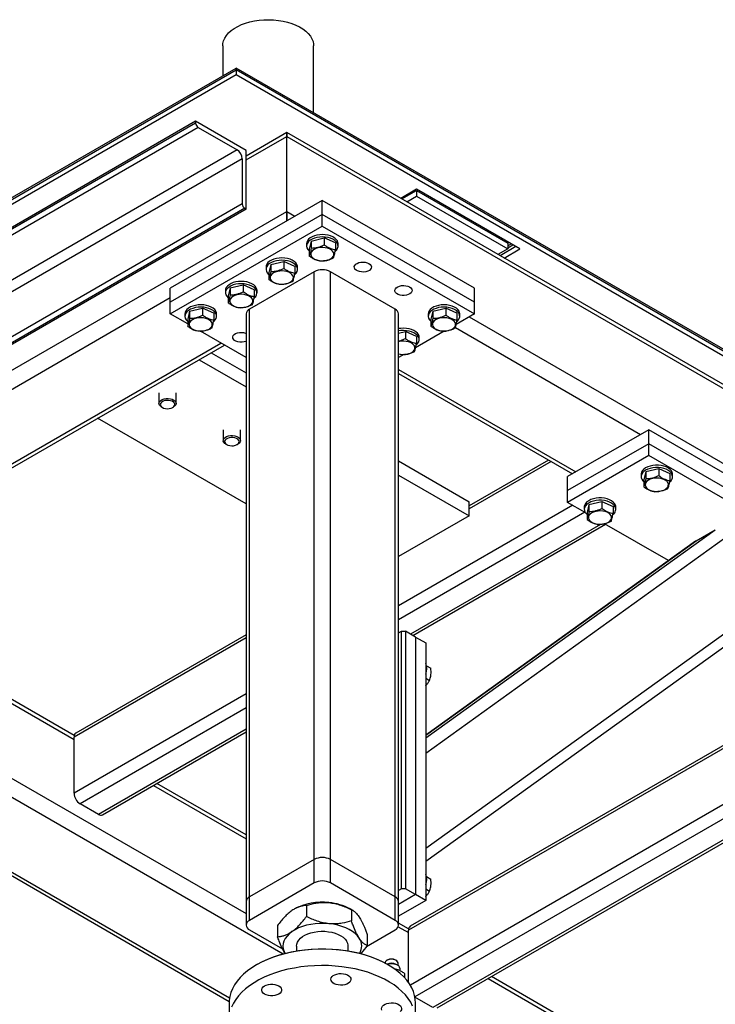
# Model space of a CAD drawing. Header units: millimetres. Extents: x 5 to 589, y 5 to 415.
# Tile 61 of 68: x 496 to 521, y 361 to 395. Entities that reach past the tile are written whole.
import ezdxf

# ---------------------------------------------------------------- set-up
doc = ezdxf.new("R2010")
doc.units = ezdxf.units.MM
doc.layers.add('TRAIT-FORT', color=4, linetype='Continuous', lineweight=25)

msp = doc.modelspace()

# ---------------------------------------------------------------- linework, layer by layer
at = {"layer": 'TRAIT-FORT', "color": 4, "linetype": 'Continuous', "lineweight": 25}
for p, q in [((503.535, 394.182), (503.535, 393.14)), ((506.709, 391.852), (506.709, 394.182)), ((397.587, 331.978), (504.006, 393.413)), ((397.587, 331.917), (504.006, 393.352)), ((397.587, 331.754), (504.006, 393.188)), ((504.006, 393.413), (504.006, 393.352)), ((575.07, 352.388), (504.006, 393.413)), ((504.006, 393.352), (504.006, 393.188)), ((575.07, 352.327), (504.006, 393.352)), ((504.006, 393.188), (575.07, 352.164)), ((502.592, 391.555), (467.237, 371.145)), ((502.592, 391.494), (467.237, 371.084)), ((502.592, 391.555), (502.592, 391.494)), ((504.36, 390.535), (502.592, 391.555)), ((502.68, 391.341), (467.325, 370.931)), ((502.68, 391.341), (504.042, 390.555)), ((505.774, 391.16), (504.36, 390.344)), ((572.43, 352.68), (505.774, 391.16)), ((505.774, 391.025), (505.774, 391.16)), ((505.774, 391.16), (505.774, 391.025)), ((504.36, 390.208), (505.774, 391.025)), ((505.774, 391.025), (572.596, 352.449)), ((505.774, 388.412), (505.774, 391.025)), ((504.042, 390.555), (468.686, 370.145)), ((504.36, 388.494), (504.36, 390.535)), ((504.218, 390.249), (468.863, 369.839)), ((504.218, 390.249), (504.218, 388.677)), ((510.3, 389.188), (509.745, 388.868)), ((509.78, 388.847), (510.3, 389.147)), ((513.906, 387.106), (510.3, 389.188)), ((510.3, 389.147), (510.3, 388.943)), ((510.3, 389.147), (513.481, 387.31)), ((504.218, 388.677), (468.863, 368.267)), ((507.011, 388.799), (501.708, 385.738)), ((507.011, 388.31), (507.011, 388.799)), ((512.315, 385.738), (507.011, 388.799)), ((509.957, 388.745), (510.3, 388.943)), ((510.3, 388.943), (513.481, 387.106)), ((504.307, 388.524), (469.128, 368.216)), ((504.36, 388.494), (469.181, 368.185)), ((469.959, 367.736), (505.774, 388.412)), ((507.011, 388.31), (501.708, 385.248)), ((504.307, 388.524), (504.36, 388.494)), ((505.774, 388.085), (505.774, 388.412)), ((505.774, 388.412), (505.774, 388.085)), ((505.774, 388.412), (506.057, 388.248)), ((512.315, 385.248), (507.011, 388.31)), ((507.011, 387.901), (507.011, 388.31)), ((501.708, 384.84), (507.011, 387.901)), ((507.011, 387.901), (512.315, 384.84)), ((506.461, 387.289), (506.461, 387.207)), ((506.624, 387.381), (506.557, 387.101)), ((506.624, 387.381), (507.079, 387.488)), ((506.624, 387.381), (506.624, 387.137)), ((507.079, 387.488), (507.079, 387.243)), ((507.466, 387.314), (507.079, 387.488)), ((507.466, 387.314), (507.466, 387.069)), ((507.561, 387.207), (507.561, 387.289)), ((513.481, 387.31), (513.481, 387.106)), ((513.605, 387.279), (513.481, 387.208)), ((506.557, 387.101), (506.557, 386.856)), ((513.481, 387.106), (513.139, 386.908)), ((513.764, 387.188), (513.21, 386.867)), ((513.351, 386.786), (513.906, 387.106)), ((513.481, 387.147), (513.658, 387.249)), ((505.21, 386.565), (505.665, 386.672)), ((505.665, 386.672), (505.665, 386.427)), ((506.052, 386.497), (505.665, 386.672)), ((506.729, 386.309), (504.466, 385.003)), ((505.047, 386.473), (505.047, 386.391)), ((505.21, 386.565), (505.143, 386.284)), ((505.143, 386.284), (505.143, 386.04)), ((505.21, 386.565), (505.21, 386.32)), ((506.052, 386.497), (506.052, 386.253)), ((506.147, 386.391), (506.147, 386.473)), ((506.729, 365.814), (506.729, 386.309)), ((507.294, 365.814), (507.294, 386.309)), ((509.557, 385.003), (507.294, 386.309)), ((501.708, 385.248), (501.708, 385.738)), ((503.633, 385.656), (503.633, 385.575)), ((503.796, 385.749), (503.728, 385.468)), ((503.796, 385.749), (504.251, 385.855)), ((503.796, 385.749), (503.796, 385.504)), ((504.251, 385.855), (504.251, 385.61)), ((504.638, 385.681), (504.251, 385.855)), ((504.638, 385.681), (504.638, 385.436)), ((504.733, 385.575), (504.733, 385.656)), ((512.315, 385.248), (512.315, 385.738)), ((485.621, 376.125), (501.708, 385.411)), ((501.708, 384.84), (501.708, 385.248)), ((503.728, 385.468), (503.728, 385.223)), ((512.315, 384.84), (512.315, 385.248)), ((502.382, 384.932), (502.314, 384.652)), ((502.382, 384.932), (502.836, 385.039)), ((502.382, 384.932), (502.382, 384.687)), ((502.836, 385.039), (502.836, 384.794)), ((503.224, 384.865), (502.836, 385.039)), ((504.466, 364.508), (504.466, 385.003)), ((509.557, 364.508), (509.557, 385.003)), ((510.867, 384.932), (510.799, 384.652)), ((510.867, 384.932), (511.322, 385.039)), ((510.867, 384.932), (510.867, 384.687)), ((511.322, 385.039), (511.322, 384.794)), ((511.709, 384.865), (511.322, 385.039)), ((502.314, 384.49), (501.708, 384.84)), ((502.219, 384.84), (502.219, 384.758)), ((502.314, 384.652), (502.314, 384.407)), ((503.224, 384.865), (503.224, 384.62)), ((503.319, 384.758), (503.319, 384.84)), ((504.349, 384.84), (504.349, 364.345)), ((509.674, 364.345), (509.674, 384.84)), ((510.704, 384.84), (510.704, 384.758)), ((510.799, 384.652), (510.799, 384.407)), ((512.315, 384.84), (511.681, 384.474)), ((511.709, 384.865), (511.709, 384.62)), ((511.804, 384.758), (511.804, 384.84)), ((512.138, 384.738), (565.984, 353.653)), ((504.349, 383.315), (502.757, 384.234)), ((509.674, 384.168), (509.907, 384.222)), ((509.907, 384.222), (509.907, 383.978)), ((510.295, 384.048), (509.907, 384.222)), ((511.267, 384.235), (510.266, 383.657)), ((511.651, 384.366), (518.113, 380.635)), ((510.295, 384.048), (510.295, 383.803)), ((510.39, 383.942), (510.39, 384.023)), ((487.884, 374.818), (503.476, 383.819)), ((488.001, 374.751), (503.593, 383.752)), ((502.71, 383.242), (504.349, 382.295)), ((503.134, 383.487), (504.349, 382.785)), ((509.772, 383.416), (509.674, 383.441)), ((509.853, 383.419), (509.674, 383.315)), ((509.674, 382.895), (515.85, 379.329)), ((509.674, 382.759), (515.733, 379.262)), ((501.31, 382.088), (501.31, 381.719)), ((501.91, 381.719), (501.91, 382.088)), ((501.398, 381.596), (501.432, 381.577)), ((501.789, 381.577), (501.823, 381.596)), ((504.349, 378.213), (499.174, 381.201)), ((503.556, 380.792), (503.556, 380.423)), ((504.156, 380.423), (504.156, 380.792)), ((518.396, 380.799), (515.567, 379.166)), ((518.396, 380.309), (518.396, 380.799)), ((526.174, 376.308), (518.396, 380.799)), ((503.643, 380.3), (503.677, 380.281)), ((504.034, 380.281), (504.068, 380.3)), ((518.396, 380.309), (515.567, 378.676)), ((526.174, 375.819), (518.396, 380.309)), ((518.396, 379.9), (518.396, 380.309)), ((514.902, 379.741), (512.138, 378.145)), ((518.396, 379.9), (515.567, 378.268)), ((526.174, 375.41), (518.396, 379.9)), ((509.674, 379.711), (512.138, 378.289)), ((514.99, 379.69), (512.138, 378.044)), ((518.292, 379.34), (518.746, 379.446)), ((518.746, 379.446), (518.746, 379.202)), ((518.746, 379.446), (519.133, 379.272)), ((509.674, 379.221), (512.138, 377.799)), ((515.567, 378.676), (515.567, 379.166)), ((518.129, 379.247), (518.129, 379.166)), ((518.292, 379.34), (518.224, 379.059)), ((518.224, 379.059), (518.224, 378.814)), ((518.292, 379.34), (518.292, 379.095)), ((519.133, 379.272), (519.133, 379.027)), ((519.229, 379.166), (519.229, 379.247)), ((515.567, 378.268), (515.567, 378.676)), ((515.744, 378.166), (509.674, 374.662)), ((512.138, 377.799), (512.138, 378.289)), ((516.183, 377.912), (515.567, 378.268)), ((516.149, 378.104), (516.149, 378.023)), ((516.312, 378.197), (516.244, 377.916)), ((516.312, 378.197), (516.766, 378.303)), ((516.312, 378.197), (516.312, 377.952)), ((516.766, 378.303), (516.766, 378.059)), ((516.766, 378.303), (517.154, 378.129)), ((517.154, 378.129), (517.154, 377.885)), ((517.249, 378.023), (517.249, 378.104)), ((516.168, 377.921), (509.674, 374.172)), ((512.138, 377.799), (509.674, 376.377)), ((516.244, 377.916), (516.244, 377.671)), ((516.712, 377.5), (510.086, 373.675)), ((510.173, 373.624), (516.893, 377.503)), ((519.086, 376.237), (516.86, 377.521)), ((510.618, 370.058), (520.72, 377.314)), ((510.618, 369.527), (521.382, 377.258)), ((520.048, 376.926), (520.72, 377.314)), ((510.618, 370.152), (520.048, 376.926)), ((520.026, 376.912), (510.618, 370.154)), ((510.618, 366.213), (523.939, 375.782)), ((489.062, 375.363), (498.349, 370.002)), ((498.355, 370.135), (489.18, 375.431)), ((510.618, 365.761), (524.057, 375.414)), ((504.349, 373.547), (498.349, 370.084)), ((504.349, 373.649), (498.412, 370.221)), ((509.674, 373.721), (509.769, 373.776)), ((509.769, 364.794), (509.769, 373.776)), ((509.769, 373.776), (509.911, 373.776)), ((509.911, 373.776), (509.911, 364.794)), ((510.264, 373.572), (509.911, 373.776)), ((510.264, 373.572), (510.264, 364.59)), ((510.264, 373.572), (510.618, 373.367)), ((487.743, 373.512), (504.349, 363.926)), ((510.618, 373.367), (510.618, 364.385)), ((487.361, 373.08), (505.645, 362.524)), ((526.658, 372.955), (510.017, 363.348)), ((526.57, 373.006), (510.079, 363.486)), ((510.646, 372.57), (510.796, 372.483)), ((528.355, 371.975), (510.083, 361.427)), ((510.618, 372.139), (510.753, 372.061)), ((485.086, 371.645), (503.763, 360.863)), ((485.141, 371.748), (503.776, 360.991)), ((504.349, 371.587), (498.349, 368.124)), ((528.779, 371.73), (510.24, 361.028)), ((529.416, 371.363), (510.865, 360.654)), ((511.015, 360.639), (529.503, 371.312)), ((504.349, 371.098), (498.562, 367.757)), ((504.349, 370.363), (499.198, 367.389)), ((499.348, 367.374), (504.349, 370.261)), ((498.349, 368.124), (498.349, 370.084)), ((501.125, 368.4), (504.349, 366.539)), ((504.349, 366.674), (501.242, 368.468)), ((499.198, 367.389), (498.562, 367.757)), ((506.729, 365.814), (504.466, 364.508)), ((506.729, 364.998), (506.729, 365.814)), ((509.557, 364.508), (507.294, 365.814)), ((507.294, 364.998), (507.294, 365.814)), ((506.729, 364.998), (504.466, 363.691)), ((509.557, 363.691), (507.294, 364.998)), ((510.646, 365.221), (510.796, 365.134)), ((509.769, 364.794), (509.674, 364.739)), ((509.911, 364.794), (509.769, 364.794)), ((510.264, 364.59), (509.911, 364.794)), ((510.618, 364.79), (510.753, 364.712)), ((504.349, 364.345), (504.349, 363.528)), ((504.466, 363.691), (504.466, 364.508)), ((509.557, 363.691), (509.557, 364.508)), ((510.264, 364.59), (509.674, 364.249)), ((510.618, 364.385), (509.674, 363.841)), ((509.674, 363.528), (509.674, 364.345)), ((510.618, 364.385), (510.264, 364.59)), ((506.039, 364.089), (506.034, 364.086)), ((506.46, 364.214), (506.46, 363.826)), ((508.082, 364.033), (507.984, 364.089)), ((508.025, 364.06), (508.025, 363.672)), ((510.022, 363.399), (509.674, 363.6)), ((504.466, 363.365), (505.625, 362.696)), ((505.446, 363.508), (505.446, 363.121)), ((508.555, 362.786), (509.557, 363.365)), ((509.662, 363.472), (510.017, 363.267)), ((510.017, 361.527), (510.017, 363.348)), ((508.577, 363.2), (508.577, 362.813)), ((506.111, 362.793), (506.111, 362.627)), ((507.911, 362.627), (507.911, 362.793)), ((509.285, 362.309), (509.267, 362.299)), ((509.585, 362.299), (509.568, 362.309)), ((504.748, 362.16), (504.713, 362.139)), ((509.201, 362.207), (509.201, 362.201)), ((509.31, 362.139), (509.275, 362.16)), ((509.638, 362.126), (509.585, 362.156)), ((509.651, 362.118), (509.651, 362.207)), ((509.726, 361.93), (509.726, 362.003)), ((509.878, 361.845), (509.878, 361.697)), ((512.792, 361.665), (522.745, 355.919)), ((522.75, 356.051), (512.909, 361.732)), ((510.865, 360.654), (510.243, 361.013)), ((503.761, 360.813), (503.761, 360.241)), ((510.261, 360.241), (510.261, 360.813))]:
    msp.add_line(p, q, dxfattribs=at)
at = {"layer": 'TRAIT-FORT', "color": 4, "linetype": 'Continuous', "lineweight": 25, "flags": 128}
for points in [[(503.535, 394.182), (503.541, 394.267), (503.566, 394.364), (503.608, 394.458), (503.668, 394.549), (503.744, 394.637), (503.835, 394.719), (503.941, 394.794), (504.061, 394.863), (504.192, 394.925), (504.334, 394.978), (504.485, 395.021), (504.644, 395.056), (504.807, 395.08), (504.974, 395.094), (505.143, 395.098), (505.312, 395.092), (505.478, 395.075), (505.641, 395.048), (505.797, 395.011), (505.946, 394.965), (506.086, 394.91), (506.214, 394.847), (506.33, 394.776), (506.433, 394.699), (506.521, 394.615), (506.593, 394.527), (506.648, 394.435), (506.686, 394.34), (506.706, 394.243), (506.709, 394.182)], [(507.561, 387.289), (507.557, 387.328), (507.536, 387.384), (507.499, 387.436), (507.445, 387.484), (507.378, 387.526), (507.299, 387.56), (507.211, 387.585), (507.116, 387.601), (507.018, 387.606), (506.92, 387.602), (506.824, 387.588), (506.735, 387.563), (506.654, 387.531), (506.585, 387.49), (506.53, 387.443), (506.49, 387.391), (506.467, 387.335), (506.461, 387.289)], [(507.459, 387.023), (507.467, 387.029), (507.515, 387.079), (507.546, 387.133), (507.561, 387.189), (507.557, 387.246), (507.536, 387.302), (507.499, 387.355), (507.445, 387.402), (507.378, 387.444), (507.299, 387.478), (507.211, 387.503), (507.116, 387.519), (507.018, 387.525), (506.92, 387.52), (506.824, 387.506), (506.735, 387.482), (506.654, 387.449), (506.585, 387.408), (506.53, 387.361), (506.49, 387.309), (506.467, 387.254), (506.462, 387.197), (506.474, 387.14), (506.503, 387.086), (506.503, 387.086)], [(506.503, 387.086), (506.549, 387.036), (506.557, 387.029)], [(506.763, 386.738), (506.835, 386.712), (506.914, 386.695), (506.998, 386.689), (507.082, 386.692), (507.163, 386.706), (507.238, 386.729), (507.302, 386.76), (507.354, 386.798), (507.391, 386.842), (507.411, 386.889), (507.414, 386.938), (507.399, 386.986), (507.368, 387.031), (507.32, 387.072), (507.26, 387.105), (507.188, 387.131), (507.109, 387.148), (507.025, 387.154), (506.941, 387.151), (506.86, 387.138), (506.785, 387.115), (506.721, 387.083), (506.669, 387.045), (506.632, 387.001), (506.612, 386.954), (506.609, 386.905), (506.624, 386.857), (506.655, 386.812), (506.703, 386.771), (506.763, 386.738)], [(506.147, 386.473), (506.143, 386.512), (506.122, 386.567), (506.085, 386.62), (506.031, 386.668), (505.964, 386.709), (505.885, 386.743), (505.796, 386.769), (505.702, 386.784), (505.604, 386.79), (505.505, 386.786), (505.41, 386.771), (505.321, 386.747), (505.24, 386.714), (505.171, 386.673), (505.116, 386.626), (505.076, 386.574), (505.053, 386.519), (505.047, 386.473)], [(506.045, 386.206), (506.053, 386.213), (506.1, 386.263), (506.132, 386.317), (506.146, 386.373), (506.143, 386.43), (506.122, 386.486), (506.085, 386.538), (506.031, 386.586), (505.964, 386.628), (505.885, 386.662), (505.796, 386.687), (505.702, 386.703), (505.604, 386.708), (505.505, 386.704), (505.41, 386.689), (505.321, 386.665), (505.24, 386.632), (505.171, 386.592), (505.116, 386.545), (505.076, 386.493), (505.053, 386.437), (505.048, 386.38), (505.06, 386.324), (505.089, 386.27), (505.089, 386.27)], [(508.638, 386.595), (508.684, 386.561), (508.714, 386.521), (508.726, 386.478), (508.718, 386.435), (508.693, 386.394), (508.651, 386.358), (508.594, 386.329), (508.527, 386.31), (508.454, 386.3), (508.379, 386.302), (508.307, 386.314), (508.242, 386.336), (508.189, 386.366), (508.15, 386.404), (508.129, 386.445), (508.127, 386.489), (508.143, 386.531), (508.178, 386.57), (508.227, 386.602), (508.289, 386.627), (508.36, 386.642), (508.435, 386.646), (508.509, 386.639), (508.578, 386.622), (508.638, 386.595)], [(505.089, 386.27), (505.135, 386.219), (505.143, 386.212)], [(505.349, 385.921), (505.421, 385.895), (505.5, 385.879), (505.584, 385.872), (505.668, 385.876), (505.749, 385.889), (505.824, 385.912), (505.888, 385.943), (505.94, 385.982), (505.977, 386.026), (505.997, 386.073), (506, 386.122), (505.985, 386.17), (505.953, 386.215), (505.906, 386.255), (505.845, 386.289), (505.774, 386.315), (505.694, 386.331), (505.611, 386.338), (505.526, 386.335), (505.445, 386.321), (505.371, 386.298), (505.306, 386.267), (505.255, 386.228), (505.218, 386.184), (505.197, 386.137), (505.195, 386.088), (505.209, 386.041), (505.241, 385.995), (505.288, 385.955), (505.349, 385.921)], [(504.733, 385.656), (504.729, 385.695), (504.708, 385.751), (504.67, 385.803), (504.617, 385.851), (504.55, 385.893), (504.471, 385.927), (504.382, 385.952), (504.288, 385.968), (504.189, 385.974), (504.091, 385.969), (503.996, 385.955), (503.906, 385.931), (503.826, 385.898), (503.757, 385.857), (503.702, 385.81), (503.662, 385.758), (503.639, 385.702), (503.633, 385.656)], [(504.63, 385.39), (504.639, 385.397), (504.686, 385.446), (504.718, 385.5), (504.732, 385.557), (504.729, 385.613), (504.708, 385.669), (504.67, 385.722), (504.617, 385.77), (504.55, 385.811), (504.471, 385.845), (504.382, 385.87), (504.288, 385.886), (504.189, 385.892), (504.091, 385.888), (503.996, 385.873), (503.906, 385.849), (503.826, 385.816), (503.757, 385.775), (503.702, 385.728), (503.662, 385.676), (503.639, 385.621), (503.633, 385.564), (503.645, 385.507), (503.675, 385.453), (503.675, 385.453)], [(510.052, 385.779), (510.098, 385.744), (510.128, 385.704), (510.14, 385.662), (510.133, 385.618), (510.107, 385.578), (510.065, 385.542), (510.009, 385.513), (509.942, 385.493), (509.868, 385.484), (509.793, 385.485), (509.721, 385.497), (509.656, 385.519), (509.603, 385.55), (509.565, 385.587), (509.544, 385.629), (509.541, 385.672), (509.558, 385.715), (509.592, 385.754), (509.642, 385.786), (509.704, 385.81), (509.774, 385.825), (509.849, 385.829), (509.924, 385.822), (509.993, 385.805), (510.052, 385.779)], [(503.675, 385.453), (503.721, 385.403), (503.728, 385.396)], [(503.935, 385.105), (504.007, 385.079), (504.086, 385.062), (504.17, 385.056), (504.254, 385.059), (504.335, 385.073), (504.409, 385.096), (504.474, 385.127), (504.526, 385.166), (504.563, 385.209), (504.583, 385.257), (504.586, 385.305), (504.571, 385.353), (504.539, 385.398), (504.492, 385.439), (504.431, 385.473), (504.359, 385.498), (504.28, 385.515), (504.196, 385.522), (504.112, 385.518), (504.031, 385.505), (503.957, 385.482), (503.892, 385.45), (503.84, 385.412), (503.803, 385.368), (503.783, 385.321), (503.78, 385.272), (503.795, 385.224), (503.827, 385.179), (503.874, 385.139), (503.935, 385.105)], [(503.319, 384.84), (503.315, 384.879), (503.294, 384.934), (503.256, 384.987), (503.203, 385.035), (503.135, 385.076), (503.056, 385.11), (502.968, 385.136), (502.873, 385.151), (502.775, 385.157), (502.677, 385.153), (502.582, 385.138), (502.492, 385.114), (502.412, 385.081), (502.343, 385.041), (502.288, 384.993), (502.248, 384.941), (502.225, 384.886), (502.219, 384.84)], [(503.216, 384.573), (503.224, 384.58), (503.272, 384.63), (503.304, 384.684), (503.318, 384.74), (503.315, 384.797), (503.294, 384.853), (503.256, 384.905), (503.203, 384.953), (503.135, 384.995), (503.056, 385.029), (502.968, 385.054), (502.873, 385.07), (502.775, 385.076), (502.677, 385.071), (502.582, 385.057), (502.492, 385.033), (502.412, 385), (502.343, 384.959), (502.288, 384.912), (502.248, 384.86), (502.225, 384.804), (502.219, 384.748), (502.231, 384.691), (502.261, 384.637), (502.261, 384.637)], [(511.804, 384.84), (511.8, 384.879), (511.779, 384.934), (511.741, 384.987), (511.688, 385.035), (511.621, 385.076), (511.542, 385.11), (511.453, 385.136), (511.359, 385.151), (511.26, 385.157), (511.162, 385.153), (511.067, 385.138), (510.978, 385.114), (510.897, 385.081), (510.828, 385.041), (510.773, 384.993), (510.733, 384.941), (510.71, 384.886), (510.704, 384.84)], [(511.702, 384.573), (511.71, 384.58), (511.757, 384.63), (511.789, 384.684), (511.803, 384.74), (511.8, 384.797), (511.779, 384.853), (511.741, 384.905), (511.688, 384.953), (511.621, 384.995), (511.542, 385.029), (511.453, 385.054), (511.359, 385.07), (511.26, 385.076), (511.162, 385.071), (511.067, 385.057), (510.978, 385.033), (510.897, 385), (510.828, 384.959), (510.773, 384.912), (510.733, 384.86), (510.71, 384.804), (510.704, 384.748), (510.717, 384.691), (510.746, 384.637), (510.746, 384.637)], [(502.261, 384.637), (502.306, 384.586), (502.314, 384.579)], [(502.521, 384.288), (502.592, 384.263), (502.672, 384.246), (502.755, 384.239), (502.84, 384.243), (502.921, 384.256), (502.995, 384.279), (503.06, 384.311), (503.112, 384.349), (503.148, 384.393), (503.169, 384.44), (503.172, 384.489), (503.157, 384.537), (503.125, 384.582), (503.078, 384.622), (503.017, 384.656), (502.945, 384.682), (502.866, 384.699), (502.782, 384.705), (502.698, 384.702), (502.617, 384.688), (502.543, 384.665), (502.478, 384.634), (502.426, 384.596), (502.389, 384.552), (502.369, 384.504), (502.366, 384.456), (502.381, 384.408), (502.413, 384.363), (502.46, 384.322), (502.521, 384.288)], [(510.746, 384.637), (510.792, 384.586), (510.799, 384.579)], [(511.006, 384.288), (511.078, 384.263), (511.157, 384.246), (511.241, 384.239), (511.325, 384.243), (511.406, 384.256), (511.48, 384.279), (511.545, 384.311), (511.597, 384.349), (511.634, 384.393), (511.654, 384.44), (511.657, 384.489), (511.642, 384.537), (511.61, 384.582), (511.563, 384.622), (511.502, 384.656), (511.431, 384.682), (511.351, 384.699), (511.268, 384.705), (511.183, 384.702), (511.102, 384.688), (511.028, 384.665), (510.963, 384.634), (510.911, 384.596), (510.874, 384.552), (510.854, 384.504), (510.851, 384.456), (510.866, 384.408), (510.898, 384.363), (510.945, 384.322), (511.006, 384.288)], [(504.349, 383.879), (504.285, 383.86), (504.211, 383.851), (504.136, 383.852), (504.064, 383.864), (503.999, 383.887), (503.946, 383.917), (503.908, 383.955), (503.887, 383.996), (503.884, 384.04), (503.901, 384.082), (503.935, 384.121), (503.985, 384.153), (504.047, 384.178), (504.118, 384.192), (504.192, 384.196), (504.267, 384.19), (504.336, 384.172), (504.349, 384.168)], [(510.39, 384.023), (510.386, 384.062), (510.365, 384.118), (510.327, 384.171), (510.274, 384.218), (510.207, 384.26), (510.127, 384.294), (510.039, 384.319), (509.944, 384.335), (509.846, 384.341), (509.748, 384.336), (509.674, 384.326)], [(510.287, 383.757), (510.295, 383.764), (510.343, 383.814), (510.375, 383.867), (510.389, 383.924), (510.386, 383.981), (510.365, 384.036), (510.327, 384.089), (510.274, 384.137), (510.207, 384.178), (510.127, 384.212), (510.039, 384.238), (509.944, 384.253), (509.846, 384.259), (509.748, 384.255), (509.674, 384.244)], [(509.674, 383.443), (509.743, 383.43), (509.826, 383.423), (509.911, 383.426), (509.992, 383.44), (510.066, 383.463), (510.131, 383.494), (510.183, 383.533), (510.22, 383.577), (510.24, 383.624), (510.243, 383.673), (510.228, 383.721), (510.196, 383.766), (510.149, 383.806), (510.088, 383.84), (510.016, 383.866), (509.937, 383.882), (509.853, 383.889), (509.769, 383.885), (509.688, 383.872), (509.674, 383.868)], [(501.398, 381.596), (501.363, 381.621), (501.328, 381.66), (501.312, 381.702), (501.314, 381.746), (501.335, 381.787), (501.373, 381.825), (501.426, 381.856)], [(501.455, 381.795), (501.407, 381.767), (501.374, 381.732), (501.359, 381.693), (501.362, 381.654), (501.384, 381.616), (501.422, 381.583), (501.475, 381.557), (501.537, 381.541), (501.605, 381.534), (501.673, 381.539), (501.737, 381.554), (501.791, 381.578), (501.832, 381.61), (501.857, 381.647), (501.863, 381.687), (501.85, 381.726), (501.82, 381.762), (501.774, 381.791), (501.716, 381.813), (501.65, 381.824), (501.581, 381.825), (501.515, 381.815), (501.455, 381.795)], [(501.426, 381.856), (501.491, 381.878), (501.563, 381.89), (501.638, 381.891), (501.712, 381.882), (501.779, 381.862), (501.835, 381.834), (501.878, 381.798), (501.903, 381.757), (501.91, 381.714), (501.899, 381.671), (501.869, 381.631), (501.823, 381.597), (501.823, 381.596)], [(503.643, 380.3), (503.608, 380.325), (503.573, 380.364), (503.557, 380.406), (503.559, 380.45), (503.58, 380.491), (503.618, 380.529), (503.671, 380.56)], [(503.7, 380.499), (503.652, 380.471), (503.619, 380.436), (503.604, 380.397), (503.607, 380.357), (503.629, 380.32), (503.667, 380.287), (503.72, 380.261), (503.782, 380.245), (503.85, 380.238), (503.918, 380.243), (503.982, 380.258), (504.036, 380.282), (504.077, 380.314), (504.102, 380.351), (504.108, 380.391), (504.095, 380.43), (504.065, 380.466), (504.019, 380.495), (503.961, 380.517), (503.895, 380.528), (503.827, 380.529), (503.76, 380.519), (503.7, 380.499)], [(503.671, 380.56), (503.736, 380.582), (503.808, 380.594), (503.883, 380.595), (503.957, 380.586), (504.024, 380.566), (504.08, 380.538), (504.123, 380.502), (504.148, 380.461), (504.155, 380.418), (504.144, 380.375), (504.114, 380.335), (504.068, 380.301), (504.068, 380.3)], [(519.187, 379.369), (519.141, 379.419), (519.081, 379.464), (519.007, 379.502), (518.923, 379.532), (518.831, 379.552), (518.734, 379.563), (518.636, 379.564), (518.539, 379.554), (518.446, 379.535), (518.361, 379.506), (518.286, 379.469), (518.223, 379.425), (518.176, 379.376), (518.144, 379.322), (518.13, 379.265), (518.129, 379.247)], [(519.187, 379.287), (519.141, 379.338), (519.081, 379.382), (519.007, 379.42), (518.923, 379.45), (518.831, 379.471), (518.734, 379.482), (518.636, 379.482), (518.539, 379.473), (518.446, 379.453), (518.361, 379.425), (518.286, 379.388), (518.223, 379.344), (518.176, 379.294), (518.144, 379.24), (518.13, 379.184), (518.133, 379.127), (518.154, 379.071), (518.191, 379.019), (518.224, 378.987)], [(518.927, 379.064), (518.855, 379.09), (518.776, 379.106), (518.692, 379.113), (518.608, 379.109), (518.527, 379.096), (518.452, 379.073), (518.388, 379.042), (518.336, 379.003), (518.299, 378.959), (518.279, 378.912), (518.276, 378.863), (518.291, 378.815), (518.323, 378.77), (518.37, 378.73), (518.431, 378.696), (518.502, 378.67), (518.582, 378.654), (518.665, 378.647), (518.749, 378.65), (518.831, 378.664), (518.905, 378.687), (518.97, 378.718), (519.021, 378.757), (519.058, 378.801), (519.079, 378.848), (519.081, 378.897), (519.067, 378.945), (519.035, 378.99), (518.988, 379.03), (518.927, 379.064)], [(517.207, 378.226), (517.161, 378.276), (517.101, 378.321), (517.027, 378.359), (516.943, 378.389), (516.851, 378.409), (516.754, 378.42), (516.656, 378.421), (516.559, 378.411), (516.466, 378.392), (516.381, 378.363), (516.306, 378.326), (516.243, 378.282), (516.196, 378.233), (516.164, 378.179), (516.15, 378.122), (516.149, 378.104)], [(517.207, 378.144), (517.161, 378.195), (517.101, 378.239), (517.027, 378.277), (516.943, 378.307), (516.851, 378.328), (516.754, 378.339), (516.656, 378.339), (516.559, 378.33), (516.466, 378.31), (516.381, 378.282), (516.306, 378.245), (516.243, 378.201), (516.196, 378.151), (516.164, 378.097), (516.15, 378.041), (516.153, 377.984), (516.174, 377.928), (516.212, 377.876), (516.244, 377.844)], [(516.947, 377.921), (516.875, 377.947), (516.796, 377.963), (516.712, 377.97), (516.628, 377.966), (516.547, 377.953), (516.473, 377.93), (516.408, 377.899), (516.356, 377.86), (516.319, 377.816), (516.299, 377.769), (516.296, 377.72), (516.311, 377.672), (516.343, 377.627), (516.39, 377.587), (516.451, 377.553), (516.522, 377.527), (516.602, 377.511), (516.685, 377.504), (516.77, 377.507), (516.851, 377.521), (516.925, 377.544), (516.99, 377.575), (517.042, 377.614), (517.078, 377.658), (517.099, 377.705), (517.102, 377.754), (517.087, 377.802), (517.055, 377.847), (517.008, 377.887), (516.947, 377.921)], [(505.953, 363.3), (505.858, 363.226), (505.779, 363.145), (505.717, 363.06), (505.672, 362.972), (505.645, 362.881), (505.636, 362.789), (505.647, 362.697), (505.675, 362.606), (505.708, 362.541)], [(507.243, 363.576), (507.084, 363.586), (506.924, 363.585), (506.765, 363.574), (506.61, 363.552), (506.46, 363.52), (506.317, 363.478), (506.184, 363.427), (506.062, 363.367), (505.953, 363.3)], [(506.111, 362.793), (506.12, 362.863), (506.145, 362.934), (506.187, 363.002), (506.246, 363.066), (506.319, 363.125), (506.405, 363.177), (506.504, 363.222), (506.612, 363.259), (506.728, 363.286), (506.85, 363.304), (506.975, 363.312), (507.1, 363.31), (507.224, 363.298), (507.344, 363.276), (507.457, 363.245), (507.562, 363.204), (507.655, 363.156), (507.737, 363.101), (507.804, 363.04), (507.855, 362.974)], [(508.301, 363.069), (508.237, 363.153), (508.156, 363.233), (508.06, 363.307), (507.949, 363.374), (507.826, 363.433), (507.692, 363.483), (507.549, 363.524), (507.398, 363.555), (507.243, 363.576)], [(510.261, 360.813), (510.255, 360.934), (510.23, 361.072), (510.188, 361.209), (510.129, 361.343), (510.053, 361.475), (509.96, 361.602), (509.851, 361.726), (509.726, 361.845), (509.587, 361.957), (509.433, 362.064), (509.267, 362.164), (509.088, 362.256), (508.897, 362.341), (508.697, 362.417), (508.487, 362.485), (508.269, 362.543), (508.044, 362.592), (507.814, 362.631), (507.579, 362.66), (507.341, 362.68), (507.102, 362.689), (506.861, 362.687), (506.622, 362.676), (506.385, 362.654), (506.151, 362.622), (505.922, 362.581), (505.699, 362.529), (505.483, 362.469), (505.275, 362.399), (505.077, 362.321), (504.889, 362.234), (504.713, 362.14)], [(504.749, 362.16), (504.924, 362.254), (505.111, 362.34), (505.309, 362.418), (505.516, 362.487), (505.732, 362.547), (505.955, 362.598), (506.183, 362.638), (506.417, 362.669), (506.653, 362.69), (506.892, 362.7), (507.131, 362.7), (507.37, 362.69), (507.606, 362.669), (507.84, 362.638), (508.068, 362.598), (508.291, 362.547), (508.507, 362.487), (508.714, 362.418), (508.912, 362.34), (509.099, 362.254), (509.274, 362.16), (509.275, 362.16)], [(509.54, 362.319), (509.481, 362.333), (509.417, 362.337), (509.354, 362.33), (509.297, 362.314), (509.25, 362.288), (509.218, 362.256), (509.202, 362.22), (509.201, 362.207)], [(504.713, 362.14), (504.55, 362.038), (504.4, 361.93), (504.264, 361.815), (504.143, 361.696), (504.038, 361.571), (503.95, 361.442), (503.877, 361.31), (503.822, 361.175), (503.785, 361.038), (503.765, 360.9), (503.761, 360.813)], [(510.161, 360.705), (510.093, 360.838), (510.008, 360.967), (509.907, 361.093), (509.79, 361.214), (509.658, 361.33), (509.512, 361.44), (509.352, 361.543), (509.179, 361.64), (508.994, 361.728), (508.798, 361.809), (508.593, 361.881), (508.379, 361.943), (508.157, 361.997), (507.93, 362.041), (507.697, 362.075), (507.46, 362.1), (507.222, 362.114), (506.981, 362.118), (506.742, 362.111), (506.503, 362.095), (506.267, 362.068), (506.036, 362.031), (505.809, 361.985), (505.59, 361.929), (505.378, 361.863), (505.175, 361.789), (504.982, 361.707), (504.8, 361.616), (504.63, 361.518), (504.473, 361.413), (504.33, 361.302), (504.202, 361.185), (504.089, 361.062), (503.992, 360.935), (503.911, 360.805), (503.848, 360.671)], [(507.568, 361.44), (507.495, 361.457), (507.43, 361.482), (507.377, 361.516), (507.338, 361.555), (507.315, 361.598), (507.309, 361.643), (507.32, 361.688), (507.349, 361.73), (507.393, 361.767), (507.451, 361.798), (507.519, 361.821), (507.593, 361.834), (507.672, 361.837), (507.749, 361.831), (507.822, 361.814), (507.887, 361.789), (507.94, 361.755), (507.979, 361.716), (508.002, 361.673), (508.008, 361.628), (507.997, 361.583), (507.968, 361.541), (507.924, 361.504), (507.866, 361.473), (507.798, 361.45), (507.724, 361.437), (507.645, 361.434), (507.568, 361.44)], [(505.491, 361.119), (505.43, 361.091), (505.359, 361.071), (505.283, 361.061), (505.205, 361.061), (505.128, 361.071), (505.057, 361.091), (504.996, 361.119), (504.947, 361.154), (504.913, 361.195), (504.896, 361.239), (504.896, 361.285), (504.913, 361.329), (504.947, 361.369), (504.996, 361.405), (505.057, 361.433), (505.128, 361.453), (505.205, 361.463), (505.283, 361.463), (505.359, 361.453), (505.43, 361.433), (505.491, 361.405), (505.54, 361.369), (505.574, 361.329), (505.592, 361.285), (505.592, 361.239), (505.574, 361.195), (505.54, 361.154), (505.491, 361.119)], [(509.088, 360.563), (509.077, 360.607), (509.082, 360.653), (509.105, 360.696), (509.145, 360.735), (509.198, 360.768), (509.263, 360.794), (509.336, 360.81), (509.413, 360.817), (509.491, 360.814), (509.566, 360.8), (509.634, 360.778), (509.692, 360.747), (509.736, 360.709), (509.764, 360.667), (509.776, 360.623), (509.77, 360.577), (509.747, 360.534), (509.726, 360.511)]]:
    msp.add_lwpolyline(points, dxfattribs=at)
at = {"layer": 'TRAIT-FORT', "color": 4, "linetype": 'Continuous', "lineweight": 25}
for centre, radius, start, end in [((502.784, 391.503), 0.192, 182.6055, 237.3945), ((503.835, 390.232), 0.384, 2.6055, 57.3945), ((504.41, 388.686), 0.192, 182.6055, 237.3945), ((507.011, 385.763), 0.615, 62.6097, 117.3903), ((504.549, 384.82), 0.201, 114.3747, 174.3052), ((509.474, 384.82), 0.201, 5.6948, 65.6253), ((519.008, 379.164), 0.217, 304.408, 34.4754), ((519.025, 379.245), 0.204, 0.6125, 37.3752), ((517.028, 378.021), 0.217, 304.408, 34.4754), ((517.045, 378.102), 0.204, 0.6125, 37.3752), ((510.155, 372.469), 0.499, 337.9972, 22.0028), ((498.492, 370.102), 0.144, 124.0564, 187.2558), ((498.81, 368.145), 0.461, 182.6055, 237.3945), ((499.286, 367.512), 0.151, 234.3824, 294.3071), ((507.011, 365.268), 0.615, 62.6097, 117.3903), ((510.155, 365.12), 0.499, 337.9972, 22.0028), ((507.011, 364.452), 0.615, 62.6097, 117.3903), ((504.549, 364.325), 0.201, 114.3747, 174.3052), ((506.996, 362.268), 2.058, 83.1201, 117.7177), ((507.1, 362.479), 1.837, 61.2246, 85.5353), ((509.474, 364.325), 0.201, 5.6948, 65.6253), ((504.528, 363.528), 0.175, 110.7834, 249.2166), ((509.495, 363.528), 0.175, 290.7834, 69.2166), ((510.159, 363.367), 0.144, 124.0564, 187.2558), ((507.582, 362.79), 0.33, 0.6089, 33.8924), ((507.894, 362.794), 0.491, 329.0561, 34.0586), ((509.426, 362.044), 0.301, 61.923, 118.077), ((509.517, 362.186), 0.136, 9.1598, 80.4345), ((509.426, 361.854), 0.341, 62.1564, 116.3998), ((509.426, 361.689), 0.488, 71.8831, 107.0941), ((509.548, 361.974), 0.181, 9.1903, 80.404)]:
    msp.add_arc(centre, radius, start, end, dxfattribs=at)
msp.add_ellipse((520.427, 376.707), major_axis=(0.469, -0.109), ratio=0.5331, start_param=2.623805, end_param=2.704878, dxfattribs=at)
for points, knots in [([(506.624, 387.137), (506.618, 387.103), (506.607, 387.036), (506.589, 386.956), (506.572, 386.896), (506.562, 386.87), (506.557, 386.856)], [0, 0, 0, 0, 0.264605, 0.534948, 0.765343, 1, 1, 1, 1]), ([(506.624, 387.137), (506.664, 387.137), (506.744, 387.138), (506.862, 387.159), (506.975, 387.195), (507.044, 387.227), (507.079, 387.243)], [0, 0, 0, 0, 0.264605, 0.534948, 0.765343, 1, 1, 1, 1]), ([(507.466, 387.069), (507.442, 387.073), (507.393, 387.082), (507.31, 387.107), (507.217, 387.15), (507.138, 387.2), (507.092, 387.234), (507.079, 387.243)], [0, 0, 0, 0, 0.192004, 0.385862, 0.637826, 0.896599, 1, 1, 1, 1]), ([(507.399, 386.789), (507.405, 386.804), (507.416, 386.835), (507.434, 386.901), (507.451, 386.981), (507.461, 387.04), (507.466, 387.069)], [0, 0, 0, 0, 0.264605, 0.534948, 0.765343, 1, 1, 1, 1]), ([(506.944, 386.682), (506.895, 386.692), (506.813, 386.708), (506.695, 386.763), (506.616, 386.813), (506.57, 386.846), (506.557, 386.856)], [0, 0, 0, 0, 0.385549, 0.637642, 0.896546, 1, 1, 1, 1]), ([(507.399, 386.789), (507.359, 386.77), (507.279, 386.734), (507.161, 386.699), (507.048, 386.682), (506.979, 386.682), (506.944, 386.682)], [0, 0, 0, 0, 0.264605, 0.534948, 0.765343, 1, 1, 1, 1]), ([(505.21, 386.32), (505.204, 386.287), (505.192, 386.22), (505.175, 386.14), (505.158, 386.08), (505.148, 386.053), (505.143, 386.04)], [0, 0, 0, 0, 0.264605, 0.534948, 0.765343, 1, 1, 1, 1]), ([(505.21, 386.32), (505.25, 386.32), (505.329, 386.321), (505.448, 386.342), (505.561, 386.378), (505.63, 386.411), (505.665, 386.427)], [0, 0, 0, 0, 0.264605, 0.534948, 0.765343, 1, 1, 1, 1]), ([(506.052, 386.253), (506.028, 386.257), (505.979, 386.266), (505.896, 386.291), (505.803, 386.333), (505.724, 386.384), (505.678, 386.417), (505.665, 386.427)], [0, 0, 0, 0, 0.192004, 0.385862, 0.637826, 0.896599, 1, 1, 1, 1]), ([(505.984, 385.972), (505.99, 385.987), (506.002, 386.019), (506.02, 386.085), (506.036, 386.164), (506.047, 386.223), (506.052, 386.253)], [0, 0, 0, 0, 0.264605, 0.534948, 0.765343, 1, 1, 1, 1]), ([(505.53, 385.866), (505.48, 385.875), (505.399, 385.891), (505.281, 385.946), (505.201, 385.996), (505.156, 386.03), (505.143, 386.04)], [0, 0, 0, 0, 0.385549, 0.637642, 0.896546, 1, 1, 1, 1]), ([(505.984, 385.972), (505.945, 385.954), (505.865, 385.917), (505.747, 385.883), (505.634, 385.866), (505.565, 385.866), (505.53, 385.866)], [0, 0, 0, 0, 0.264605, 0.534948, 0.765343, 1, 1, 1, 1]), ([(503.796, 385.504), (503.835, 385.504), (503.915, 385.505), (504.033, 385.526), (504.146, 385.562), (504.216, 385.594), (504.251, 385.61)], [0, 0, 0, 0, 0.264605, 0.534948, 0.765343, 1, 1, 1, 1]), ([(504.638, 385.436), (504.613, 385.441), (504.565, 385.449), (504.482, 385.475), (504.389, 385.517), (504.309, 385.567), (504.264, 385.601), (504.251, 385.61)], [0, 0, 0, 0, 0.192004, 0.385862, 0.637826, 0.896599, 1, 1, 1, 1]), ([(503.796, 385.504), (503.79, 385.47), (503.778, 385.403), (503.761, 385.324), (503.744, 385.264), (503.734, 385.237), (503.728, 385.223)], [0, 0, 0, 0, 0.264605, 0.534948, 0.765343, 1, 1, 1, 1]), ([(504.116, 385.049), (504.066, 385.059), (503.985, 385.075), (503.867, 385.13), (503.787, 385.18), (503.741, 385.214), (503.728, 385.223)], [0, 0, 0, 0, 0.385549, 0.637642, 0.896546, 1, 1, 1, 1]), ([(504.57, 385.156), (504.576, 385.171), (504.588, 385.202), (504.606, 385.269), (504.622, 385.348), (504.633, 385.407), (504.638, 385.436)], [0, 0, 0, 0, 0.264605, 0.534948, 0.765343, 1, 1, 1, 1]), ([(504.57, 385.156), (504.531, 385.137), (504.451, 385.101), (504.333, 385.066), (504.22, 385.05), (504.15, 385.049), (504.116, 385.049)], [0, 0, 0, 0, 0.264605, 0.534948, 0.765343, 1, 1, 1, 1]), ([(502.382, 384.687), (502.376, 384.654), (502.364, 384.587), (502.346, 384.507), (502.33, 384.447), (502.319, 384.42), (502.314, 384.407)], [0, 0, 0, 0, 0.264605, 0.534948, 0.765343, 1, 1, 1, 1]), ([(502.382, 384.687), (502.421, 384.688), (502.501, 384.688), (502.619, 384.709), (502.732, 384.746), (502.801, 384.778), (502.836, 384.794)], [0, 0, 0, 0, 0.264605, 0.534948, 0.765343, 1, 1, 1, 1]), ([(503.224, 384.62), (503.199, 384.624), (503.15, 384.633), (503.067, 384.658), (502.975, 384.701), (502.895, 384.751), (502.849, 384.784), (502.836, 384.794)], [0, 0, 0, 0, 0.192004, 0.385862, 0.637826, 0.896599, 1, 1, 1, 1]), ([(503.156, 384.339), (503.162, 384.355), (503.174, 384.386), (503.191, 384.452), (503.208, 384.532), (503.218, 384.59), (503.224, 384.62)], [0, 0, 0, 0, 0.264605, 0.534948, 0.765343, 1, 1, 1, 1]), ([(510.867, 384.687), (510.861, 384.654), (510.849, 384.587), (510.832, 384.507), (510.815, 384.447), (510.805, 384.42), (510.799, 384.407)], [0, 0, 0, 0, 0.264605, 0.534948, 0.765343, 1, 1, 1, 1]), ([(510.867, 384.687), (510.906, 384.688), (510.986, 384.688), (511.104, 384.709), (511.217, 384.746), (511.287, 384.778), (511.322, 384.794)], [0, 0, 0, 0, 0.264605, 0.534948, 0.765343, 1, 1, 1, 1]), ([(511.709, 384.62), (511.685, 384.624), (511.636, 384.633), (511.553, 384.658), (511.46, 384.701), (511.38, 384.751), (511.335, 384.784), (511.322, 384.794)], [0, 0, 0, 0, 0.192004, 0.385862, 0.637826, 0.896599, 1, 1, 1, 1]), ([(511.641, 384.339), (511.647, 384.355), (511.659, 384.386), (511.677, 384.452), (511.693, 384.532), (511.704, 384.59), (511.709, 384.62)], [0, 0, 0, 0, 0.264605, 0.534948, 0.765343, 1, 1, 1, 1]), ([(502.701, 384.233), (502.652, 384.242), (502.571, 384.259), (502.452, 384.314), (502.373, 384.364), (502.327, 384.397), (502.314, 384.407)], [0, 0, 0, 0, 0.385549, 0.637642, 0.896546, 1, 1, 1, 1]), ([(503.156, 384.339), (503.117, 384.321), (503.037, 384.284), (502.919, 384.25), (502.806, 384.233), (502.736, 384.233), (502.701, 384.233)], [0, 0, 0, 0, 0.264605, 0.534948, 0.765343, 1, 1, 1, 1]), ([(511.187, 384.233), (511.137, 384.242), (511.056, 384.259), (510.938, 384.314), (510.858, 384.364), (510.812, 384.397), (510.799, 384.407)], [0, 0, 0, 0, 0.385549, 0.637642, 0.896546, 1, 1, 1, 1]), ([(511.641, 384.339), (511.602, 384.321), (511.522, 384.284), (511.404, 384.25), (511.291, 384.233), (511.222, 384.233), (511.187, 384.233)], [0, 0, 0, 0, 0.264605, 0.534948, 0.765343, 1, 1, 1, 1]), ([(509.674, 383.893), (509.682, 383.895), (509.724, 383.902), (509.803, 383.93), (509.872, 383.962), (509.907, 383.978)], [0, 0, 0, 0, 0.093201, 0.542446, 1, 1, 1, 1]), ([(510.295, 383.803), (510.27, 383.808), (510.221, 383.816), (510.138, 383.842), (510.046, 383.884), (509.966, 383.934), (509.92, 383.968), (509.907, 383.978)], [0, 0, 0, 0, 0.192004, 0.385862, 0.637826, 0.896599, 1, 1, 1, 1]), ([(510.227, 383.523), (510.188, 383.505), (510.108, 383.468), (509.99, 383.434), (509.877, 383.417), (509.807, 383.416), (509.772, 383.416)], [0, 0, 0, 0, 0.264605, 0.534948, 0.765343, 1, 1, 1, 1]), ([(510.227, 383.523), (510.233, 383.538), (510.245, 383.569), (510.262, 383.636), (510.279, 383.715), (510.289, 383.774), (510.295, 383.803)], [0, 0, 0, 0, 0.264605, 0.534948, 0.765343, 1, 1, 1, 1]), ([(518.292, 379.095), (518.286, 379.062), (518.274, 378.994), (518.256, 378.915), (518.239, 378.855), (518.229, 378.828), (518.224, 378.814)], [0, 0, 0, 0, 0.264605, 0.534948, 0.765343, 1, 1, 1, 1]), ([(518.292, 379.095), (518.331, 379.095), (518.411, 379.096), (518.529, 379.117), (518.642, 379.153), (518.711, 379.185), (518.746, 379.202)], [0, 0, 0, 0, 0.264605, 0.534948, 0.765343, 1, 1, 1, 1]), ([(518.746, 379.202), (518.795, 379.167), (518.877, 379.11), (518.995, 379.059), (519.075, 379.037), (519.12, 379.03), (519.133, 379.027)], [0, 0, 0, 0, 0.385549, 0.637642, 0.896546, 1, 1, 1, 1]), ([(518.224, 378.814), (518.248, 378.797), (518.297, 378.761), (518.38, 378.712), (518.473, 378.671), (518.552, 378.65), (518.598, 378.642), (518.611, 378.64)], [0, 0, 0, 0, 0.192004, 0.385862, 0.637826, 0.896599, 1, 1, 1, 1]), ([(519.066, 378.747), (519.026, 378.729), (518.947, 378.692), (518.828, 378.658), (518.715, 378.641), (518.646, 378.64), (518.611, 378.64)], [0, 0, 0, 0, 0.264605, 0.534948, 0.765343, 1, 1, 1, 1]), ([(519.066, 378.747), (519.072, 378.762), (519.084, 378.793), (519.101, 378.86), (519.118, 378.939), (519.128, 378.998), (519.133, 379.027)], [0, 0, 0, 0, 0.264605, 0.534948, 0.765343, 1, 1, 1, 1]), ([(516.312, 377.952), (516.351, 377.952), (516.431, 377.953), (516.549, 377.974), (516.662, 378.01), (516.731, 378.042), (516.766, 378.059)], [0, 0, 0, 0, 0.264605, 0.534948, 0.765343, 1, 1, 1, 1]), ([(516.766, 378.059), (516.816, 378.024), (516.897, 377.967), (517.015, 377.916), (517.095, 377.894), (517.14, 377.887), (517.154, 377.885)], [0, 0, 0, 0, 0.385549, 0.637642, 0.896546, 1, 1, 1, 1]), ([(516.312, 377.952), (516.306, 377.919), (516.294, 377.851), (516.276, 377.772), (516.26, 377.712), (516.249, 377.685), (516.244, 377.671)], [0, 0, 0, 0, 0.264605, 0.534948, 0.765343, 1, 1, 1, 1]), ([(516.244, 377.671), (516.268, 377.654), (516.317, 377.618), (516.4, 377.569), (516.493, 377.528), (516.573, 377.507), (516.618, 377.5), (516.631, 377.497)], [0, 0, 0, 0, 0.192004, 0.385862, 0.637826, 0.896599, 1, 1, 1, 1]), ([(517.086, 377.604), (517.092, 377.619), (517.104, 377.65), (517.121, 377.717), (517.138, 377.796), (517.148, 377.855), (517.154, 377.885)], [0, 0, 0, 0, 0.264605, 0.534948, 0.765343, 1, 1, 1, 1]), ([(517.086, 377.604), (517.047, 377.586), (516.967, 377.549), (516.849, 377.515), (516.736, 377.498), (516.666, 377.498), (516.631, 377.497)], [0, 0, 0, 0, 0.264605, 0.534948, 0.765343, 1, 1, 1, 1]), ([(510.753, 372.061), (510.769, 372.108), (510.796, 372.187), (510.807, 372.317), (510.804, 372.411), (510.798, 372.467), (510.796, 372.483)], [0, 0, 0, 0, 0.385549, 0.637642, 0.896546, 1, 1, 1, 1]), ([(510.618, 371.874), (510.622, 371.879), (510.654, 371.908), (510.7, 371.971), (510.735, 372.031), (510.753, 372.061)], [0, 0, 0, 0, 0.076956, 0.534249, 1, 1, 1, 1]), ([(510.753, 364.712), (510.769, 364.76), (510.796, 364.838), (510.807, 364.968), (510.804, 365.062), (510.798, 365.118), (510.796, 365.134)], [0, 0, 0, 0, 0.385549, 0.637642, 0.896546, 1, 1, 1, 1]), ([(510.618, 364.526), (510.622, 364.53), (510.654, 364.559), (510.7, 364.623), (510.735, 364.682), (510.753, 364.712)], [0, 0, 0, 0, 0.076956, 0.534249, 1, 1, 1, 1]), ([(506.46, 364.214), (506.567, 364.244), (506.73, 364.29), (506.962, 364.317), (507.116, 364.321), (507.21, 364.313), (507.243, 364.311)], [0, 0, 0, 0, 0.4320457, 0.6543496, 0.8796539, 1, 1, 1, 1]), ([(507.243, 364.311), (507.311, 364.301), (507.448, 364.283), (507.648, 364.224), (507.842, 364.15), (507.964, 364.09), (508.025, 364.06)], [0, 0, 0, 0, 0.249578, 0.504364, 0.751047, 1, 1, 1, 1]), ([(505.953, 364.035), (505.909, 364.002), (505.82, 363.935), (505.69, 363.806), (505.565, 363.663), (505.486, 363.56), (505.446, 363.508)], [0, 0, 0, 0, 0.249578, 0.504364, 0.751047, 1, 1, 1, 1]), ([(506.46, 364.214), (506.426, 364.211), (506.357, 364.205), (506.248, 364.181), (506.135, 364.14), (506.035, 364.09), (505.974, 364.049), (505.953, 364.035)], [0, 0, 0, 0, 0.215518, 0.432228, 0.654461, 0.879693, 1, 1, 1, 1]), ([(508.025, 364.06), (508.044, 364.052), (508.094, 364.03), (508.18, 363.964), (508.255, 363.875), (508.295, 363.812), (508.301, 363.804)], [0, 0, 0, 0, 0.217408, 0.574855, 0.943175, 1, 1, 1, 1]), ([(505.953, 363.3), (505.997, 363.333), (506.086, 363.4), (506.216, 363.529), (506.341, 363.671), (506.42, 363.775), (506.46, 363.826)], [0, 0, 0, 0, 0.249578, 0.504364, 0.751047, 1, 1, 1, 1]), ([(507.243, 363.576), (507.174, 363.585), (507.037, 363.603), (506.837, 363.662), (506.643, 363.736), (506.521, 363.796), (506.46, 363.826)], [0, 0, 0, 0, 0.249578, 0.504364, 0.751047, 1, 1, 1, 1]), ([(508.025, 363.672), (507.918, 363.642), (507.756, 363.596), (507.523, 363.569), (507.369, 363.565), (507.275, 363.573), (507.243, 363.576)], [0, 0, 0, 0, 0.432046, 0.65435, 0.879654, 1, 1, 1, 1]), ([(508.301, 363.069), (508.295, 363.078), (508.256, 363.14), (508.181, 363.283), (508.095, 363.486), (508.044, 363.622), (508.025, 363.672)], [0, 0, 0, 0, 0.056824, 0.413183, 0.782596, 1, 1, 1, 1]), ([(508.301, 363.804), (508.316, 363.78), (508.345, 363.732), (508.39, 363.647), (508.434, 363.554), (508.481, 363.448), (508.528, 363.33), (508.56, 363.244), (508.577, 363.2)], [0, 0, 0, 0, 0.154123, 0.309535, 0.468521, 0.628503, 0.813842, 1, 1, 1, 1]), ([(505.446, 363.121), (505.481, 363.124), (505.549, 363.13), (505.658, 363.154), (505.771, 363.194), (505.871, 363.245), (505.932, 363.286), (505.953, 363.3)], [0, 0, 0, 0, 0.215518, 0.432228, 0.654461, 0.879693, 1, 1, 1, 1]), ([(505.71, 362.536), (505.709, 362.539), (505.673, 362.596), (505.602, 362.732), (505.516, 362.934), (505.465, 363.07), (505.446, 363.121)], [0, 0, 0, 0, 0.016938, 0.388368, 0.773402, 1, 1, 1, 1]), ([(508.577, 362.813), (508.561, 362.82), (508.528, 362.833), (508.481, 362.864), (508.436, 362.901), (508.392, 362.946), (508.347, 363), (508.316, 363.046), (508.301, 363.069)], [0, 0, 0, 0, 0.1853912, 0.3714976, 0.5260816, 0.6814962, 0.8400718, 1, 1, 1, 1]), ([(508.577, 362.813), (508.508, 362.722), (508.432, 362.621), (508.35, 362.538), (508.342, 362.53)], [0, 0, 0, 0, 0.905241, 1, 1, 1, 1]), ([(509.654, 361.962), (509.622, 361.972), (509.581, 361.985), (509.542, 361.988), (509.533, 361.989)], [0, 0, 0, 0, 0.781241, 1, 1, 1, 1]), ([(509.878, 361.845), (509.842, 361.869), (509.769, 361.916), (509.693, 361.947), (509.654, 361.962)], [0, 0, 0, 0, 0.4932444, 1, 1, 1, 1])]:
    msp.add_open_spline(points, degree=3, knots=knots, dxfattribs=at)

doc.saveas('drawing.dxf')
